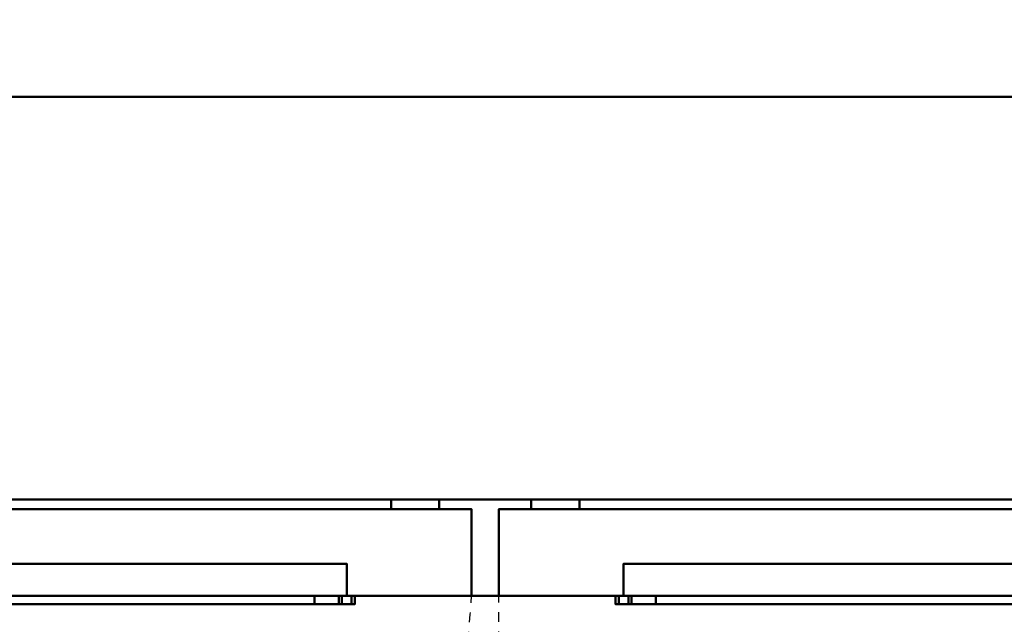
# Model space of a CAD drawing. Header units: millimetres. Extents: x -1264 to 588, y -1214 to 732.
# Tile 8 of 18: x -708 to -96, y -86 to 290. Entities that reach past the tile are written whole.
import ezdxf

# ---------------------------------------------------------------- set-up
doc = ezdxf.new("R2010")
doc.units = ezdxf.units.MM
doc.linetypes.add('Dash', pattern=[11.999999, 6, -6])
doc.layers.add('Q-SPCQ', color=7, linetype='Continuous', lineweight=30)

msp = doc.modelspace()

# ---------------------------------------------------------------- linework, layer by layer
at = {"layer": 'Q-SPCQ', "color": 7}
msp.add_line((536, -68), (-1263.7, -68), dxfattribs=at)
at = {"layer": 'Q-SPCQ', "linetype": 'Dash'}
msp.add_line((-410, -528), (-410, -68), dxfattribs=at)
for centre in [(-913.6, -41.4), (-436.6, -41.4)]:
    msp.add_arc(centre, 487.32, 273.1286, 356.8714, dxfattribs=at)
at = {"layer": 'Q-SPCQ', "lineweight": 40}
for points in [[(536, -8, 135), (-1264, -8, 135), (-1264, 732, 135), (536, 732, 135)], [(536, 242, 1021.13), (-1264, 242, 1021.13), (-1264, 242, 900), (536, 242, 900)], [(536, 242, 900), (-1264, 242, 900), (-1264, -68, 900), (536, -68, 900)], [(-1264, 242, 913), (-1264, -68, 913), (536, -68, 913), (536, 242, 913)], [(536, -68, 900), (-1264, -68, 900), (-1264, 242, 900), (536, 242, 900)], [(536, 242, 913), (536, 242, 900), (-1264, 242, 900), (-1264, 242, 913)], [(536, -8, 135), (536, -8, 855), (-1264, -8, 855), (-1264, -8, 135)], [(-1264, -68, 855), (-1264, -8, 855), (536, -8, 855), (536, -68, 855)], [(-447, -14, 803), (-447, -8, 803), (-867, -8, 803), (-867, -14, 803)], [(-867, -14, 183), (-867, -8, 183), (-447, -8, 183), (-447, -14, 183)], [(-477, -14, 213), (-477, -8, 213), (-837, -8, 213), (-837, -14, 213)], [(-837, -14, 773), (-837, -8, 773), (-477, -8, 773), (-477, -14, 773)], [(-477, -14, 773), (-477, -8, 773), (-477, -8, 213), (-477, -14, 213)], [(-447, -14, 183), (-447, -8, 183), (-447, -8, 803), (-447, -14, 803)], [(30, -14, 803), (30, -8, 803), (-390, -8, 803), (-390, -14, 803)], [(-390, -14, 803), (-390, -8, 803), (-390, -8, 183), (-390, -14, 183)], [(-390, -14, 183), (-390, -8, 183), (30, -8, 183), (30, -14, 183)], [(0, -14, 213), (0, -8, 213), (-360, -8, 213), (-360, -14, 213)], [(-360, -14, 213), (-360, -8, 213), (-360, -8, 773), (-360, -14, 773)], [(-360, -14, 773), (-360, -8, 773), (0, -8, 773), (0, -14, 773)], [(-427, -14, 838), (-427, -14, 148), (-887, -14, 148), (-887, -14, 838)], [(-427, -68, 838), (-427, -14, 838), (-887, -14, 838), (-887, -68, 838)], [(-887, -68, 148), (-887, -14, 148), (-427, -14, 148), (-427, -68, 148)], [(-427, -68, 148), (-427, -14, 148), (-427, -14, 838), (-427, -68, 838)], [(50, -14, 838), (50, -14, 148), (-410, -14, 148), (-410, -14, 838)], [(50, -68, 838), (50, -14, 838), (-410, -14, 838), (-410, -68, 838)], [(-410, -68, 838), (-410, -14, 838), (-410, -14, 148), (-410, -68, 148)], [(-410, -68, 148), (-410, -14, 148), (50, -14, 148), (50, -68, 148)], [(-504.5, -48, 798), (-809.5, -48, 798), (-809.5, -48, 778), (-504.5, -48, 778)], [(-504.5, -68, 798), (-809.5, -68, 798), (-809.5, -48, 798), (-504.5, -48, 798)], [(-27.5, -48, 798), (-332.5, -48, 798), (-332.5, -48, 778), (-27.5, -48, 778)], [(-27.5, -68, 798), (-332.5, -68, 798), (-332.5, -48, 798), (-27.5, -48, 798)], [(536, -68, 900), (-1264, -68, 900), (-1264, -68, 855), (536, -68, 855)], [(-1264, -68, 913), (-1264, -68, 900), (536, -68, 900), (536, -68, 913)], [(-501.5, -73, 808), (-501.5, -68, 808), (-812.5, -68, 808), (-812.5, -73, 808)], [(-789.5, -73, 783), (-789.5, -68, 783), (-524.5, -68, 783), (-524.5, -73, 783)], [(-509.5, -73, 768), (-509.5, -68, 768), (-509.5, -68, 710), (-509.5, -73, 710)], [(-499.5, -73, 710), (-499.5, -68, 710), (-499.5, -68, 806), (-499.5, -73, 806)], [(-337.5, -73, 806), (-337.5, -68, 806), (-337.5, -68, 710), (-337.5, -73, 710)], [(-24.5, -73, 808), (-24.5, -68, 808), (-335.5, -68, 808), (-335.5, -73, 808)], [(-327.5, -73, 710), (-327.5, -68, 710), (-327.5, -68, 768), (-327.5, -73, 768)], [(-312.5, -73, 783), (-312.5, -68, 783), (-47.5, -68, 783), (-47.5, -73, 783)]]:
    msp.add_3dface(points, dxfattribs=at)
for points, invisible_edges in [([(-114, 298.14, 1029.02), (-1236, 298.14, 1029.02), (-1264, 242, 1021.13), (536, 242, 1021.13)], 10), ([(536, 242, 1021.13), (507, 298.14, 1029.02), (-72, 298.14, 1029.02), (-114, 298.14, 1029.02)], 13), ([(-867, -8, 183), (-837, -8, 213), (-477, -8, 213), (-447, -8, 183)], 5), ([(-477, -8, 773), (-837, -8, 773), (-867, -8, 803), (-447, -8, 803)], 10), ([(-447, -8, 183), (-477, -8, 213), (-477, -8, 773), (-447, -8, 803)], 5), ([(-390, -8, 183), (-360, -8, 213), (0, -8, 213), (30, -8, 183)], 5), ([(-360, -8, 773), (-360, -8, 213), (-390, -8, 183), (-390, -8, 803)], 10), ([(0, -8, 773), (-360, -8, 773), (-390, -8, 803), (30, -8, 803)], 10), ([(-867, -14, 803), (-837, -14, 773), (-477, -14, 773), (-447, -14, 803)], 5), ([(-477, -14, 213), (-837, -14, 213), (-867, -14, 183), (-447, -14, 183)], 10), ([(-447, -14, 803), (-477, -14, 773), (-477, -14, 213), (-447, -14, 183)], 5), ([(-390, -14, 803), (-360, -14, 773), (0, -14, 773), (30, -14, 803)], 5), ([(-360, -14, 213), (-360, -14, 773), (-390, -14, 803), (-390, -14, 183)], 10), ([(0, -14, 213), (-360, -14, 213), (-390, -14, 183), (30, -14, 183)], 10), ([(-809.5, -48, 778), (-809.5, -50.27, 753.56), (-504.5, -50.27, 753.56), (-504.5, -48, 778)], 2), ([(-504.5, -48, 778), (-504.5, -50.27, 753.56), (-504.5, -68, 798), (-504.5, -48, 798)], 2), ([(-332.5, -68, 798), (-332.5, -50.27, 753.56), (-332.5, -48, 778), (-332.5, -48, 798)], 1), ([(-332.5, -48, 778), (-332.5, -50.27, 753.56), (-27.5, -50.27, 753.56), (-27.5, -48, 778)], 2), ([(-809.5, -50.27, 753.56), (-809.5, -57.02, 729.95), (-504.5, -57.02, 729.95), (-504.5, -50.27, 753.56)], 10), ([(-504.5, -57.02, 729.95), (-504.5, -68, 708), (-504.5, -68, 798), (-504.5, -50.27, 753.56)], 4), ([(-332.5, -68, 798), (-332.5, -68, 708), (-332.5, -57.02, 729.95), (-332.5, -50.27, 753.56)], 8), ([(-332.5, -50.27, 753.56), (-332.5, -57.02, 729.95), (-27.5, -57.02, 729.95), (-27.5, -50.27, 753.56)], 10), ([(-809.5, -57.02, 729.95), (-809.5, -68, 708), (-504.5, -68, 708), (-504.5, -57.02, 729.95)], 8), ([(-332.5, -57.02, 729.95), (-332.5, -68, 708), (-27.5, -68, 708), (-27.5, -57.02, 729.95)], 8), ([(-809.5, -68, 798), (-504.5, -68, 798), (-427, -68, 838), (-887, -68, 838)], 10), ([(-887, -68, 148), (-427, -68, 148), (-504.5, -68, 708), (-809.5, -68, 708)], 10), ([(-789.5, -68, 783), (-793.38, -68, 782.49), (-812.5, -68, 808), (-501.5, -68, 808)], 10), ([(-524.5, -73, 783), (-520.62, -73, 782.49), (-501.5, -73, 808), (-812.5, -73, 808)], 10), ([(-789.5, -73, 783), (-524.5, -73, 783), (-812.5, -73, 808)], 14), ([(-524.5, -68, 783), (-789.5, -68, 783), (-501.5, -68, 808)], 14), ([(-520.62, -68, 782.49), (-524.5, -68, 783), (-501.5, -68, 808)], 14), ([(-520.62, -73, 782.49), (-524.5, -73, 783), (-524.5, -68, 783), (-520.62, -68, 782.49)], 8), ([(-517, -68, 780.99), (-520.62, -68, 782.49), (-501.5, -68, 808), (-499.5, -68, 806)], 14), ([(-517, -73, 780.99), (-520.62, -73, 782.49), (-520.62, -68, 782.49), (-517, -68, 780.99)], 10), ([(-517, -73, 780.99), (-499.5, -73, 806), (-501.5, -73, 808), (-520.62, -73, 782.49)], 7), ([(-517, -68, 780.99), (-499.5, -68, 806), (-513.89, -68, 778.61)], 3), ([(-517, -68, 780.99), (-513.89, -68, 778.61), (-513.89, -73, 778.61), (-517, -73, 780.99)], 10), ([(-517, -73, 780.99), (-513.89, -73, 778.61), (-499.5, -73, 806)], 14), ([(-511.51, -68, 775.5), (-513.89, -68, 778.61), (-499.5, -68, 806)], 14), ([(-513.89, -68, 778.61), (-511.51, -68, 775.5), (-511.51, -73, 775.5), (-513.89, -73, 778.61)], 10), ([(-513.89, -73, 778.61), (-511.51, -73, 775.5), (-499.5, -73, 806)], 14), ([(-511.51, -68, 775.5), (-499.5, -68, 806), (-510.01, -68, 771.88)], 3), ([(-510.01, -73, 771.88), (-511.51, -73, 775.5), (-511.51, -68, 775.5), (-510.01, -68, 771.88)], 10), ([(-510.01, -73, 771.88), (-499.5, -73, 806), (-511.51, -73, 775.5)], 3), ([(-509.5, -68, 768), (-510.01, -68, 771.88), (-499.5, -68, 806), (-499.5, -68, 710)], 10), ([(-509.5, -73, 768), (-510.01, -73, 771.88), (-510.01, -68, 771.88), (-509.5, -68, 768)], 2), ([(-499.5, -73, 806), (-510.01, -73, 771.88), (-509.5, -73, 768), (-499.5, -73, 710)], 5), ([(-509.23, -68, 709), (-509.43, -68, 709.48), (-509.5, -68, 710), (-508.91, -68, 708.59)], 4), ([(-508.5, -68, 708.27), (-508.91, -68, 708.59), (-509.5, -68, 710), (-508.02, -68, 708.07)], 6), ([(-507.5, -68, 708), (-508.02, -68, 708.07), (-509.5, -68, 710), (-504.5, -68, 708)], 6), ([(-499.5, -68, 710), (-504.5, -68, 708), (-509.5, -68, 710), (-509.5, -68, 768)], 11), ([(-509.5, -68, 710), (-509.43, -68, 709.48), (-509.43, -73, 709.48), (-509.5, -73, 710)], 2), ([(-509.5, -73, 710), (-509.43, -73, 709.48), (-509.23, -73, 709), (-508.91, -73, 708.59)], 8), ([(-508.02, -73, 708.07), (-507.5, -73, 708), (-509.5, -73, 710), (-508.5, -73, 708.27)], 6), ([(-508.91, -73, 708.59), (-508.5, -73, 708.27), (-509.5, -73, 710)], 14), ([(-509.5, -73, 710), (-507.5, -73, 708), (-499.5, -73, 710), (-509.5, -73, 768)], 7), ([(-509.43, -68, 709.48), (-509.23, -68, 709), (-509.23, -73, 709), (-509.43, -73, 709.48)], 10), ([(-508.91, -73, 708.59), (-509.23, -73, 709), (-509.23, -68, 709), (-508.91, -68, 708.59)], 10), ([(-508.91, -68, 708.59), (-508.5, -68, 708.27), (-508.5, -73, 708.27), (-508.91, -73, 708.59)], 10), ([(-508.5, -68, 708.27), (-508.02, -68, 708.07), (-508.02, -73, 708.07), (-508.5, -73, 708.27)], 10), ([(-507.5, -73, 708), (-508.02, -73, 708.07), (-508.02, -68, 708.07), (-507.5, -68, 708)], 2), ([(-504.5, -68, 708), (-501.5, -73, 708), (-507.5, -73, 708), (-507.5, -68, 708)], 1), ([(-501.5, -73, 708), (-500.98, -73, 708.07), (-499.5, -73, 710), (-507.5, -73, 708)], 6), ([(-501.5, -68, 708), (-504.5, -68, 708), (-499.5, -68, 710), (-500.98, -68, 708.07)], 6), ([(-504.5, -68, 708), (-501.5, -68, 708), (-501.5, -73, 708)], 12), ([(-427, -68, 838), (-504.5, -68, 798), (-504.5, -68, 708), (-427, -68, 148)], 5), ([(-499.5, -68, 806), (-501.5, -68, 808), (-500.98, -68, 807.93), (-500.5, -68, 807.73)], 9), ([(-501.5, -68, 708), (-500.98, -68, 708.07), (-500.98, -73, 708.07), (-501.5, -73, 708)], 2), ([(-501.5, -73, 808), (-500.98, -73, 807.93), (-500.98, -68, 807.93), (-501.5, -68, 808)], 2), ([(-499.5, -73, 806), (-500.5, -73, 807.73), (-500.98, -73, 807.93), (-501.5, -73, 808)], 9), ([(-499.5, -68, 710), (-500.09, -68, 708.59), (-500.5, -68, 708.27), (-500.98, -68, 708.07)], 9), ([(-500.98, -68, 708.07), (-500.5, -68, 708.27), (-500.5, -73, 708.27), (-500.98, -73, 708.07)], 10), ([(-500.5, -68, 807.73), (-500.98, -68, 807.93), (-500.98, -73, 807.93), (-500.5, -73, 807.73)], 10), ([(-500.5, -73, 708.27), (-500.09, -73, 708.59), (-499.5, -73, 710), (-500.98, -73, 708.07)], 6), ([(-500.09, -68, 807.41), (-499.5, -68, 806), (-500.5, -68, 807.73)], 3), ([(-500.09, -73, 708.59), (-500.5, -73, 708.27), (-500.5, -68, 708.27), (-500.09, -68, 708.59)], 10), ([(-500.09, -68, 807.41), (-500.5, -68, 807.73), (-500.5, -73, 807.73), (-500.09, -73, 807.41)], 10), ([(-499.5, -73, 806), (-500.09, -73, 807.41), (-500.5, -73, 807.73)], 13), ([(-499.5, -68, 806), (-500.09, -68, 807.41), (-499.77, -68, 807), (-499.57, -68, 806.52)], 1), ([(-499.77, -68, 709), (-500.09, -68, 708.59), (-499.5, -68, 710), (-499.57, -68, 709.48)], 2), ([(-500.09, -68, 708.59), (-499.77, -68, 709), (-499.77, -73, 709), (-500.09, -73, 708.59)], 10), ([(-500.09, -73, 807.41), (-499.77, -73, 807), (-499.77, -68, 807), (-500.09, -68, 807.41)], 10), ([(-499.5, -73, 806), (-499.57, -73, 806.52), (-499.77, -73, 807), (-500.09, -73, 807.41)], 8), ([(-499.77, -73, 709), (-499.57, -73, 709.48), (-499.5, -73, 710), (-500.09, -73, 708.59)], 4), ([(-499.77, -68, 709), (-499.57, -68, 709.48), (-499.57, -73, 709.48), (-499.77, -73, 709)], 10), ([(-499.57, -68, 806.52), (-499.77, -68, 807), (-499.77, -73, 807), (-499.57, -73, 806.52)], 10), ([(-499.5, -73, 710), (-499.57, -73, 709.48), (-499.57, -68, 709.48), (-499.5, -68, 710)], 2), ([(-499.5, -68, 806), (-499.57, -68, 806.52), (-499.57, -73, 806.52), (-499.5, -73, 806)], 2), ([(-332.5, -68, 798), (-27.5, -68, 798), (50, -68, 838), (-410, -68, 838)], 10), ([(-410, -68, 148), (50, -68, 148), (-27.5, -68, 708), (-332.5, -68, 708)], 10), ([(-332.5, -68, 708), (-332.5, -68, 798), (-410, -68, 838), (-410, -68, 148)], 10), ([(-337.5, -68, 806), (-336.5, -68, 807.73), (-336.02, -68, 807.93), (-335.5, -68, 808)], 9), ([(-337.5, -68, 806), (-337.43, -68, 806.52), (-337.23, -68, 807), (-336.91, -68, 807.41)], 8), ([(-337.5, -68, 806), (-336.91, -68, 807.41), (-336.5, -68, 807.73)], 13), ([(-320, -68, 780.99), (-337.5, -68, 806), (-335.5, -68, 808), (-316.38, -68, 782.49)], 7), ([(-337.5, -68, 806), (-326.99, -68, 771.88), (-327.5, -68, 768), (-337.5, -68, 710)], 5), ([(-323.11, -68, 778.61), (-325.49, -68, 775.5), (-337.5, -68, 806)], 14), ([(-326.99, -68, 771.88), (-337.5, -68, 806), (-325.49, -68, 775.5)], 3), ([(-320, -68, 780.99), (-323.11, -68, 778.61), (-337.5, -68, 806)], 14), ([(-337.23, -68, 709), (-337.43, -68, 709.48), (-337.5, -68, 710), (-336.91, -68, 708.59)], 4), ([(-336.5, -68, 708.27), (-336.91, -68, 708.59), (-337.5, -68, 710), (-336.02, -68, 708.07)], 6), ([(-335.5, -68, 708), (-336.02, -68, 708.07), (-337.5, -68, 710), (-332.5, -68, 708)], 6), ([(-327.5, -68, 710), (-332.5, -68, 708), (-337.5, -68, 710), (-327.5, -68, 768)], 7), ([(-337.5, -73, 806), (-337.43, -73, 806.52), (-337.43, -68, 806.52), (-337.5, -68, 806)], 2), ([(-337.5, -68, 710), (-337.43, -68, 709.48), (-337.43, -73, 709.48), (-337.5, -73, 710)], 2), ([(-320, -73, 780.99), (-316.38, -73, 782.49), (-335.5, -73, 808), (-337.5, -73, 806)], 14), ([(-325.49, -73, 775.5), (-323.11, -73, 778.61), (-337.5, -73, 806)], 14), ([(-327.5, -73, 768), (-326.99, -73, 771.88), (-337.5, -73, 806), (-337.5, -73, 710)], 10), ([(-325.49, -73, 775.5), (-337.5, -73, 806), (-326.99, -73, 771.88)], 3), ([(-320, -73, 780.99), (-337.5, -73, 806), (-323.11, -73, 778.61)], 3), ([(-337.5, -73, 806), (-335.5, -73, 808), (-336.02, -73, 807.93), (-336.5, -73, 807.73)], 9), ([(-337.5, -73, 806), (-336.91, -73, 807.41), (-337.23, -73, 807), (-337.43, -73, 806.52)], 1), ([(-336.91, -73, 807.41), (-337.5, -73, 806), (-336.5, -73, 807.73)], 3), ([(-329.5, -73, 708), (-328.98, -73, 708.07), (-327.5, -73, 710), (-337.5, -73, 710)], 14), ([(-337.5, -73, 710), (-337.43, -73, 709.48), (-337.23, -73, 709), (-336.91, -73, 708.59)], 8), ([(-336.02, -73, 708.07), (-335.5, -73, 708), (-337.5, -73, 710), (-336.5, -73, 708.27)], 6), ([(-336.91, -73, 708.59), (-336.5, -73, 708.27), (-337.5, -73, 710)], 14), ([(-337.5, -73, 710), (-335.5, -73, 708), (-329.5, -73, 708)], 13), ([(-327.5, -73, 710), (-327.5, -73, 768), (-337.5, -73, 710)], 14), ([(-337.23, -68, 807), (-337.43, -68, 806.52), (-337.43, -73, 806.52), (-337.23, -73, 807)], 10), ([(-337.43, -68, 709.48), (-337.23, -68, 709), (-337.23, -73, 709), (-337.43, -73, 709.48)], 10), ([(-336.91, -68, 807.41), (-337.23, -68, 807), (-337.23, -73, 807), (-336.91, -73, 807.41)], 10), ([(-336.91, -73, 708.59), (-337.23, -73, 709), (-337.23, -68, 709), (-336.91, -68, 708.59)], 10), ([(-336.91, -73, 807.41), (-336.5, -73, 807.73), (-336.5, -68, 807.73), (-336.91, -68, 807.41)], 10), ([(-336.91, -68, 708.59), (-336.5, -68, 708.27), (-336.5, -73, 708.27), (-336.91, -73, 708.59)], 10), ([(-336.02, -68, 807.93), (-336.5, -68, 807.73), (-336.5, -73, 807.73), (-336.02, -73, 807.93)], 10), ([(-336.5, -68, 708.27), (-336.02, -68, 708.07), (-336.02, -73, 708.07), (-336.5, -73, 708.27)], 10), ([(-335.5, -68, 808), (-336.02, -68, 807.93), (-336.02, -73, 807.93), (-335.5, -73, 808)], 2), ([(-335.5, -73, 708), (-336.02, -73, 708.07), (-336.02, -68, 708.07), (-335.5, -68, 708)], 2), ([(-312.5, -68, 783), (-316.38, -68, 782.49), (-335.5, -68, 808), (-24.5, -68, 808)], 10), ([(-332.5, -68, 708), (-329.5, -73, 708), (-335.5, -73, 708), (-335.5, -68, 708)], 1), ([(-47.5, -73, 783), (-43.62, -73, 782.49), (-24.5, -73, 808), (-335.5, -73, 808)], 10), ([(-316.38, -73, 782.49), (-312.5, -73, 783), (-335.5, -73, 808)], 14), ([(-312.5, -73, 783), (-47.5, -73, 783), (-335.5, -73, 808)], 14), ([(-329.5, -68, 708), (-332.5, -68, 708), (-327.5, -68, 710), (-328.98, -68, 708.07)], 6), ([(-332.5, -68, 708), (-329.5, -68, 708), (-329.5, -73, 708)], 12), ([(-329.5, -68, 708), (-328.98, -68, 708.07), (-328.98, -73, 708.07), (-329.5, -73, 708)], 2), ([(-327.5, -68, 710), (-328.09, -68, 708.59), (-328.5, -68, 708.27), (-328.98, -68, 708.07)], 9), ([(-328.98, -68, 708.07), (-328.5, -68, 708.27), (-328.5, -73, 708.27), (-328.98, -73, 708.07)], 10), ([(-328.5, -73, 708.27), (-328.09, -73, 708.59), (-327.5, -73, 710), (-328.98, -73, 708.07)], 6), ([(-328.09, -73, 708.59), (-328.5, -73, 708.27), (-328.5, -68, 708.27), (-328.09, -68, 708.59)], 10), ([(-327.77, -68, 709), (-328.09, -68, 708.59), (-327.5, -68, 710), (-327.57, -68, 709.48)], 2), ([(-328.09, -68, 708.59), (-327.77, -68, 709), (-327.77, -73, 709), (-328.09, -73, 708.59)], 10), ([(-327.77, -73, 709), (-327.57, -73, 709.48), (-327.5, -73, 710), (-328.09, -73, 708.59)], 4), ([(-327.77, -68, 709), (-327.57, -68, 709.48), (-327.57, -73, 709.48), (-327.77, -73, 709)], 10), ([(-327.5, -73, 710), (-327.57, -73, 709.48), (-327.57, -68, 709.48), (-327.5, -68, 710)], 2), ([(-326.99, -73, 771.88), (-327.5, -73, 768), (-327.5, -68, 768), (-326.99, -68, 771.88)], 8), ([(-325.49, -73, 775.5), (-326.99, -73, 771.88), (-326.99, -68, 771.88), (-325.49, -68, 775.5)], 10), ([(-325.49, -68, 775.5), (-323.11, -68, 778.61), (-323.11, -73, 778.61), (-325.49, -73, 775.5)], 10), ([(-323.11, -68, 778.61), (-320, -68, 780.99), (-320, -73, 780.99), (-323.11, -73, 778.61)], 10), ([(-316.38, -73, 782.49), (-320, -73, 780.99), (-320, -68, 780.99), (-316.38, -68, 782.49)], 10), ([(-312.5, -73, 783), (-316.38, -73, 782.49), (-316.38, -68, 782.49), (-312.5, -68, 783)], 2), ([(-47.5, -68, 783), (-312.5, -68, 783), (-24.5, -68, 808)], 14)]:
    msp.add_3dface(points, dxfattribs=dict(at, invisible_edges=invisible_edges))

doc.saveas('drawing.dxf')
